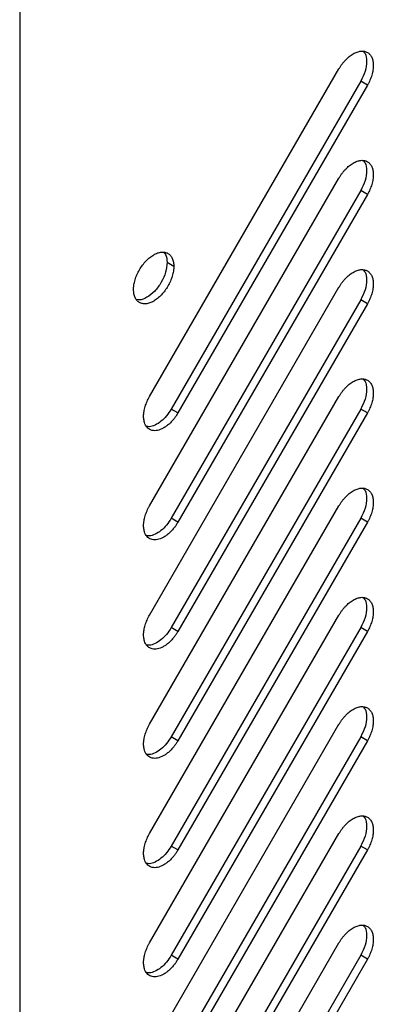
# Model space of a CAD drawing. Header units: millimetres. Extents: x 155473 to 158085, y 111018 to 114514.
# Tile 173 of 181: x 157813 to 157850, y 114033 to 114137. Entities that reach past the tile are written whole.
import ezdxf

# ---------------------------------------------------------------- set-up
doc = ezdxf.new("R2010")
doc.units = ezdxf.units.MM

msp = doc.modelspace()

# ---------------------------------------------------------------- linework, layer by layer
at = {"color": 7, "linetype": 'Continuous', "lineweight": 25}
for p, q in [((157812.76, 114138.62), (157812.76, 113444.36)), ((157826.46, 114097.51), (157846.46, 114132.15)), ((157848.76, 114130.83), (157828.76, 114096.19)), ((157849.46, 114130.42), (157848.76, 114130.83)), ((157849.46, 114130.42), (157829.46, 114095.78)), ((157826.46, 114085.96), (157846.46, 114120.6)), ((157848.76, 114119.28), (157828.76, 114084.64)), ((157849.46, 114118.87), (157829.46, 114084.23)), ((157849.46, 114118.87), (157848.76, 114119.28)), ((157829.02, 114111.27), (157828.32, 114111.67)), ((157826.46, 114074.41), (157846.46, 114109.06)), ((157848.76, 114107.73), (157828.76, 114073.09)), ((157849.46, 114107.32), (157829.46, 114072.68)), ((157849.46, 114107.32), (157848.76, 114107.73)), ((157826.46, 114062.87), (157846.46, 114097.51)), ((157829.46, 114095.78), (157828.76, 114096.19)), ((157848.76, 114096.18), (157828.76, 114061.54)), ((157849.46, 114095.78), (157829.46, 114061.13)), ((157849.46, 114095.78), (157848.76, 114096.18)), ((157826.46, 114051.32), (157846.46, 114085.96)), ((157829.46, 114084.23), (157828.76, 114084.64)), ((157848.76, 114084.64), (157828.76, 114050)), ((157849.46, 114084.23), (157829.46, 114049.59)), ((157849.46, 114084.23), (157848.76, 114084.64)), ((157826.46, 114039.77), (157846.46, 114074.41)), ((157829.46, 114072.68), (157828.76, 114073.09)), ((157848.76, 114073.09), (157828.76, 114038.45)), ((157849.46, 114072.68), (157829.46, 114038.04)), ((157849.46, 114072.68), (157848.76, 114073.09)), ((157826.46, 114028.22), (157846.46, 114062.87)), ((157829.46, 114061.13), (157828.76, 114061.54)), ((157848.76, 114061.54), (157828.76, 114026.9)), ((157849.46, 114061.13), (157829.46, 114026.49)), ((157849.46, 114061.13), (157848.76, 114061.54)), ((157826.46, 114016.68), (157846.46, 114051.32)), ((157829.46, 114049.59), (157828.76, 114050)), ((157848.76, 114049.99), (157828.76, 114015.35)), ((157849.46, 114049.59), (157848.76, 114049.99)), ((157849.46, 114049.59), (157829.46, 114014.94)), ((157826.46, 114005.13), (157846.46, 114039.77)), ((157829.46, 114038.04), (157828.76, 114038.45)), ((157848.76, 114038.45), (157828.76, 114003.8)), ((157849.46, 114038.04), (157848.76, 114038.45)), ((157849.46, 114038.04), (157829.46, 114003.4))]:
    msp.add_line(p, q, dxfattribs=at)
for points, knots in [([(157846.46, 114132.15), (157846.49, 114132.19), (157846.54, 114132.28), (157846.62, 114132.4), (157846.7, 114132.52), (157846.81, 114132.68), (157846.96, 114132.87), (157847.21, 114133.15), (157847.55, 114133.46), (157847.96, 114133.75), (157848.38, 114133.94), (157848.78, 114134.03), (157849.15, 114134.02), (157849.47, 114133.9), (157849.74, 114133.68), (157849.94, 114133.37), (157850.06, 114132.97), (157850.1, 114132.52), (157850.06, 114132.01), (157849.96, 114131.57), (157849.84, 114131.21), (157849.73, 114130.94), (157849.61, 114130.68), (157849.51, 114130.5), (157849.46, 114130.42)], [0, 0, 0, 0, 0.0156515, 0.0312725, 0.0469009, 0.0625743, 0.0938228, 0.1251299, 0.1876098, 0.2500897, 0.3125696, 0.3750495, 0.4375294, 0.5000093, 0.5624892, 0.6249691, 0.687449, 0.7499289, 0.8124087, 0.8748886, 0.9061371, 0.9374442, 0.9687075, 1, 1, 1, 1]), ([(157849.04, 114133.97), (157849.1, 114133.9), (157849.33, 114133.68), (157849.42, 114132.94), (157849.28, 114131.89), (157848.93, 114131.18), (157848.76, 114130.83)], [0, 0, 0, 0, 0.113575, 0.40905, 0.704525, 1, 1, 1, 1]), ([(157846.46, 114120.6), (157846.49, 114120.65), (157846.54, 114120.73), (157846.62, 114120.85), (157846.7, 114120.98), (157846.81, 114121.13), (157846.96, 114121.32), (157847.21, 114121.6), (157847.55, 114121.91), (157847.96, 114122.2), (157848.38, 114122.4), (157848.78, 114122.49), (157849.15, 114122.47), (157849.47, 114122.35), (157849.74, 114122.13), (157849.94, 114121.82), (157850.06, 114121.43), (157850.1, 114120.97), (157850.06, 114120.47), (157849.96, 114120.02), (157849.84, 114119.66), (157849.73, 114119.39), (157849.61, 114119.13), (157849.51, 114118.96), (157849.46, 114118.87)], [0, 0, 0, 0, 0.015651, 0.031272, 0.046901, 0.062574, 0.093823, 0.12513, 0.18761, 0.25009, 0.31257, 0.375049, 0.437529, 0.500009, 0.562489, 0.624969, 0.687449, 0.749929, 0.812409, 0.874889, 0.906137, 0.937444, 0.968707, 1, 1, 1, 1]), ([(157849.04, 114122.42), (157849.1, 114122.36), (157849.33, 114122.13), (157849.42, 114121.39), (157849.28, 114120.34), (157848.93, 114119.63), (157848.76, 114119.28)], [0, 0, 0, 0, 0.113575, 0.40905, 0.704525, 1, 1, 1, 1]), ([(157824.78, 114108.82), (157824.78, 114108.86), (157824.78, 114108.94), (157824.79, 114109.06), (157824.8, 114109.19), (157824.83, 114109.36), (157824.87, 114109.58), (157824.96, 114109.94), (157825.13, 114110.39), (157825.39, 114110.91), (157825.72, 114111.41), (157826.09, 114111.85), (157826.49, 114112.22), (157826.9, 114112.51), (157827.32, 114112.7), (157827.72, 114112.79), (157828.09, 114112.78), (157828.41, 114112.66), (157828.68, 114112.44), (157828.84, 114112.18), (157828.94, 114111.93), (157828.99, 114111.72), (157829.02, 114111.5), (157829.02, 114111.34), (157829.02, 114111.27)], [0, 0, 0, 0, 0.015651, 0.031272, 0.046901, 0.062574, 0.093823, 0.12513, 0.18761, 0.25009, 0.31257, 0.375049, 0.437529, 0.500009, 0.562489, 0.624969, 0.687449, 0.749929, 0.812409, 0.874889, 0.906137, 0.937444, 0.968707, 1, 1, 1, 1]), ([(157827.98, 114112.72), (157828.04, 114112.66), (157828.27, 114112.44), (157828.3, 114111.99), (157828.32, 114111.67)], [0, 0, 0, 0, 0.277656, 1, 1, 1, 1]), ([(157829.02, 114111.27), (157829.02, 114111.23), (157829.02, 114111.14), (157829.02, 114111.02), (157829, 114110.89), (157828.98, 114110.72), (157828.94, 114110.5), (157828.84, 114110.15), (157828.68, 114109.7), (157828.41, 114109.17), (157828.09, 114108.68), (157827.72, 114108.24), (157827.32, 114107.86), (157826.9, 114107.58), (157826.49, 114107.38), (157826.09, 114107.29), (157825.72, 114107.31), (157825.39, 114107.43), (157825.13, 114107.65), (157824.96, 114107.91), (157824.87, 114108.15), (157824.82, 114108.36), (157824.79, 114108.58), (157824.78, 114108.74), (157824.78, 114108.82)], [0, 0, 0, 0, 0.015651, 0.031272, 0.046901, 0.062574, 0.093823, 0.12513, 0.18761, 0.25009, 0.31257, 0.375049, 0.437529, 0.500009, 0.562489, 0.624969, 0.687449, 0.749929, 0.812409, 0.874889, 0.906137, 0.937444, 0.968707, 1, 1, 1, 1]), ([(157828.32, 114111.67), (157828.29, 114111.33), (157828.22, 114110.66), (157827.73, 114109.56), (157827.03, 114108.6), (157826.2, 114107.95), (157825.52, 114107.66), (157825.21, 114107.75), (157825.12, 114107.77)], [0, 0, 0, 0, 0.18574, 0.371479, 0.557219, 0.742959, 0.928698, 1, 1, 1, 1]), ([(157846.46, 114109.06), (157846.49, 114109.1), (157846.54, 114109.18), (157846.62, 114109.31), (157846.7, 114109.43), (157846.81, 114109.59), (157846.96, 114109.78), (157847.21, 114110.06), (157847.55, 114110.37), (157847.96, 114110.65), (157848.38, 114110.85), (157848.78, 114110.94), (157849.15, 114110.92), (157849.47, 114110.8), (157849.74, 114110.58), (157849.94, 114110.27), (157850.06, 114109.88), (157850.1, 114109.42), (157850.06, 114108.92), (157849.96, 114108.47), (157849.84, 114108.11), (157849.73, 114107.85), (157849.61, 114107.58), (157849.51, 114107.41), (157849.46, 114107.32)], [0, 0, 0, 0, 0.015651, 0.031272, 0.046901, 0.062574, 0.093823, 0.12513, 0.18761, 0.25009, 0.31257, 0.375049, 0.437529, 0.500009, 0.562489, 0.624969, 0.687449, 0.749929, 0.812409, 0.874889, 0.906137, 0.937444, 0.968707, 1, 1, 1, 1]), ([(157849.04, 114110.87), (157849.1, 114110.81), (157849.33, 114110.58), (157849.42, 114109.84), (157849.28, 114108.79), (157848.93, 114108.09), (157848.76, 114107.73)], [0, 0, 0, 0, 0.113575, 0.40905, 0.704525, 1, 1, 1, 1]), ([(157846.46, 114097.51), (157846.49, 114097.55), (157846.54, 114097.64), (157846.62, 114097.76), (157846.7, 114097.88), (157846.81, 114098.04), (157846.96, 114098.23), (157847.21, 114098.51), (157847.55, 114098.82), (157847.96, 114099.11), (157848.38, 114099.3), (157848.78, 114099.39), (157849.15, 114099.38), (157849.47, 114099.26), (157849.74, 114099.04), (157849.94, 114098.72), (157850.06, 114098.33), (157850.1, 114097.87), (157850.06, 114097.37), (157849.96, 114096.93), (157849.84, 114096.57), (157849.73, 114096.3), (157849.61, 114096.03), (157849.51, 114095.86), (157849.46, 114095.78)], [0, 0, 0, 0, 0.015651, 0.031272, 0.046901, 0.062574, 0.093823, 0.12513, 0.18761, 0.25009, 0.31257, 0.375049, 0.437529, 0.500009, 0.562489, 0.624969, 0.687449, 0.749929, 0.812409, 0.874889, 0.906137, 0.937444, 0.968707, 1, 1, 1, 1]), ([(157849.04, 114099.32), (157849.1, 114099.26), (157849.33, 114099.03), (157849.42, 114098.29), (157849.28, 114097.25), (157848.93, 114096.54), (157848.76, 114096.18)], [0, 0, 0, 0, 0.113575, 0.40905, 0.704525, 1, 1, 1, 1]), ([(157825.84, 114095.42), (157825.84, 114095.46), (157825.84, 114095.54), (157825.85, 114095.66), (157825.86, 114095.79), (157825.89, 114095.96), (157825.93, 114096.18), (157826, 114096.45), (157826.09, 114096.72), (157826.2, 114096.99), (157826.32, 114097.25), (157826.42, 114097.42), (157826.46, 114097.51)], [0, 0, 0, 0, 0.062545, 0.124969, 0.187423, 0.250056, 0.374929, 0.500037, 0.62491, 0.750018, 0.874951, 1, 1, 1, 1]), ([(157829.46, 114095.78), (157829.43, 114095.73), (157829.37, 114095.63), (157829.28, 114095.48), (157829.18, 114095.33), (157829.07, 114095.19), (157828.91, 114094.99), (157828.68, 114094.74), (157828.38, 114094.47), (157828.07, 114094.25), (157827.65, 114094.02), (157827.14, 114093.87), (157826.69, 114093.92), (157826.39, 114094.08), (157826.19, 114094.26), (157826.04, 114094.48), (157825.94, 114094.72), (157825.88, 114094.96), (157825.85, 114095.18), (157825.84, 114095.34), (157825.84, 114095.42)], [0, 0, 0, 0, 0.025107, 0.050089, 0.075034, 0.100029, 0.125161, 0.187654, 0.250226, 0.31272, 0.375292, 0.500016, 0.624739, 0.687233, 0.749805, 0.812298, 0.874871, 0.916631, 0.958205, 1, 1, 1, 1]), ([(157828.76, 114096.19), (157828.6, 114095.94), (157828.28, 114095.44), (157827.67, 114094.86), (157827.05, 114094.46), (157826.52, 114094.29), (157826.25, 114094.34), (157826.15, 114094.35)], [0, 0, 0, 0, 0.219863, 0.439727, 0.65959, 0.879453, 1, 1, 1, 1]), ([(157846.46, 114085.96), (157846.49, 114086), (157846.54, 114086.09), (157846.62, 114086.21), (157846.7, 114086.33), (157846.81, 114086.49), (157846.96, 114086.68), (157847.21, 114086.96), (157847.55, 114087.27), (157847.96, 114087.56), (157848.38, 114087.75), (157848.78, 114087.84), (157849.15, 114087.83), (157849.47, 114087.71), (157849.74, 114087.49), (157849.94, 114087.18), (157850.06, 114086.78), (157850.1, 114086.33), (157850.06, 114085.82), (157849.96, 114085.38), (157849.84, 114085.02), (157849.73, 114084.75), (157849.61, 114084.49), (157849.51, 114084.31), (157849.46, 114084.23)], [0, 0, 0, 0, 0.015651, 0.031272, 0.046901, 0.062574, 0.093823, 0.12513, 0.18761, 0.25009, 0.31257, 0.375049, 0.437529, 0.500009, 0.562489, 0.624969, 0.687449, 0.749929, 0.812409, 0.874889, 0.906137, 0.937444, 0.968707, 1, 1, 1, 1]), ([(157849.04, 114087.77), (157849.1, 114087.71), (157849.33, 114087.49), (157849.42, 114086.75), (157849.28, 114085.7), (157848.93, 114084.99), (157848.76, 114084.64)], [0, 0, 0, 0, 0.113575, 0.40905, 0.704525, 1, 1, 1, 1]), ([(157825.84, 114083.87), (157825.84, 114083.91), (157825.84, 114083.99), (157825.85, 114084.12), (157825.86, 114084.24), (157825.89, 114084.42), (157825.93, 114084.63), (157826, 114084.9), (157826.09, 114085.17), (157826.2, 114085.44), (157826.32, 114085.7), (157826.42, 114085.88), (157826.46, 114085.96)], [0, 0, 0, 0, 0.062545, 0.124969, 0.187423, 0.250056, 0.374929, 0.500037, 0.62491, 0.750018, 0.874951, 1, 1, 1, 1]), ([(157829.46, 114084.23), (157829.43, 114084.18), (157829.37, 114084.08), (157829.28, 114083.93), (157829.18, 114083.79), (157829.07, 114083.65), (157828.91, 114083.45), (157828.68, 114083.2), (157828.38, 114082.92), (157828.07, 114082.7), (157827.65, 114082.47), (157827.14, 114082.32), (157826.69, 114082.38), (157826.39, 114082.53), (157826.19, 114082.71), (157826.04, 114082.93), (157825.94, 114083.18), (157825.88, 114083.41), (157825.85, 114083.63), (157825.84, 114083.79), (157825.84, 114083.87)], [0, 0, 0, 0, 0.025107, 0.050089, 0.075034, 0.100029, 0.125161, 0.187654, 0.250226, 0.31272, 0.375292, 0.500016, 0.624739, 0.687233, 0.749805, 0.812298, 0.874871, 0.916631, 0.958205, 1, 1, 1, 1]), ([(157828.76, 114084.64), (157828.6, 114084.39), (157828.28, 114083.9), (157827.67, 114083.31), (157827.05, 114082.92), (157826.52, 114082.74), (157826.25, 114082.79), (157826.15, 114082.81)], [0, 0, 0, 0, 0.219863, 0.439727, 0.65959, 0.879453, 1, 1, 1, 1]), ([(157846.46, 114074.41), (157846.49, 114074.46), (157846.54, 114074.54), (157846.62, 114074.66), (157846.7, 114074.79), (157846.81, 114074.94), (157846.96, 114075.13), (157847.21, 114075.41), (157847.55, 114075.72), (157847.96, 114076.01), (157848.38, 114076.21), (157848.78, 114076.3), (157849.15, 114076.28), (157849.47, 114076.16), (157849.74, 114075.94), (157849.94, 114075.63), (157850.06, 114075.24), (157850.1, 114074.78), (157850.06, 114074.27), (157849.96, 114073.83), (157849.84, 114073.47), (157849.73, 114073.2), (157849.61, 114072.94), (157849.51, 114072.77), (157849.46, 114072.68)], [0, 0, 0, 0, 0.015651, 0.031272, 0.046901, 0.062574, 0.093823, 0.12513, 0.18761, 0.25009, 0.31257, 0.375049, 0.437529, 0.500009, 0.562489, 0.624969, 0.687449, 0.749929, 0.812409, 0.874889, 0.906137, 0.937444, 0.968707, 1, 1, 1, 1]), ([(157849.04, 114076.23), (157849.1, 114076.16), (157849.33, 114075.94), (157849.42, 114075.2), (157849.28, 114074.15), (157848.93, 114073.44), (157848.76, 114073.09)], [0, 0, 0, 0, 0.113575, 0.40905, 0.704525, 1, 1, 1, 1]), ([(157825.84, 114072.32), (157825.84, 114072.36), (157825.84, 114072.44), (157825.85, 114072.57), (157825.86, 114072.7), (157825.89, 114072.87), (157825.93, 114073.09), (157826, 114073.35), (157826.09, 114073.62), (157826.2, 114073.89), (157826.32, 114074.16), (157826.42, 114074.33), (157826.46, 114074.41)], [0, 0, 0, 0, 0.062545, 0.124969, 0.187423, 0.250056, 0.374929, 0.500037, 0.62491, 0.750018, 0.874951, 1, 1, 1, 1]), ([(157829.46, 114072.68), (157829.43, 114072.63), (157829.37, 114072.53), (157829.28, 114072.38), (157829.18, 114072.24), (157829.07, 114072.1), (157828.91, 114071.9), (157828.68, 114071.65), (157828.38, 114071.38), (157828.07, 114071.15), (157827.65, 114070.92), (157827.14, 114070.78), (157826.69, 114070.83), (157826.39, 114070.99), (157826.19, 114071.16), (157826.04, 114071.39), (157825.94, 114071.63), (157825.88, 114071.87), (157825.85, 114072.09), (157825.84, 114072.24), (157825.84, 114072.32)], [0, 0, 0, 0, 0.025107, 0.050089, 0.075034, 0.100029, 0.125161, 0.187654, 0.250226, 0.31272, 0.375292, 0.500016, 0.624739, 0.687233, 0.749805, 0.812298, 0.874871, 0.916631, 0.958205, 1, 1, 1, 1]), ([(157828.76, 114073.09), (157828.6, 114072.84), (157828.28, 114072.35), (157827.67, 114071.76), (157827.05, 114071.37), (157826.52, 114071.19), (157826.25, 114071.24), (157826.15, 114071.26)], [0, 0, 0, 0, 0.219863, 0.439727, 0.65959, 0.879453, 1, 1, 1, 1]), ([(157846.46, 114062.87), (157846.49, 114062.91), (157846.54, 114062.99), (157846.62, 114063.12), (157846.7, 114063.24), (157846.81, 114063.4), (157846.96, 114063.58), (157847.21, 114063.87), (157847.55, 114064.18), (157847.96, 114064.46), (157848.38, 114064.66), (157848.78, 114064.75), (157849.15, 114064.73), (157849.47, 114064.61), (157849.74, 114064.39), (157849.94, 114064.08), (157850.06, 114063.69), (157850.1, 114063.23), (157850.06, 114062.73), (157849.96, 114062.28), (157849.84, 114061.92), (157849.73, 114061.66), (157849.61, 114061.39), (157849.51, 114061.22), (157849.46, 114061.13)], [0, 0, 0, 0, 0.015651, 0.031272, 0.046901, 0.062574, 0.093823, 0.12513, 0.18761, 0.25009, 0.31257, 0.375049, 0.437529, 0.500009, 0.562489, 0.624969, 0.687449, 0.749929, 0.812409, 0.874889, 0.906137, 0.937444, 0.968707, 1, 1, 1, 1]), ([(157849.04, 114064.68), (157849.1, 114064.62), (157849.33, 114064.39), (157849.42, 114063.65), (157849.28, 114062.6), (157848.93, 114061.9), (157848.76, 114061.54)], [0, 0, 0, 0, 0.113575, 0.40905, 0.704525, 1, 1, 1, 1]), ([(157825.84, 114060.78), (157825.84, 114060.82), (157825.84, 114060.9), (157825.85, 114061.02), (157825.86, 114061.15), (157825.89, 114061.32), (157825.93, 114061.54), (157826, 114061.81), (157826.09, 114062.08), (157826.2, 114062.34), (157826.32, 114062.61), (157826.42, 114062.78), (157826.46, 114062.87)], [0, 0, 0, 0, 0.062545, 0.124969, 0.187423, 0.250056, 0.374929, 0.500037, 0.62491, 0.750018, 0.874951, 1, 1, 1, 1]), ([(157829.46, 114061.13), (157829.43, 114061.08), (157829.37, 114060.98), (157829.28, 114060.83), (157829.18, 114060.69), (157829.07, 114060.55), (157828.91, 114060.35), (157828.68, 114060.1), (157828.38, 114059.83), (157828.07, 114059.61), (157827.65, 114059.38), (157827.14, 114059.23), (157826.69, 114059.28), (157826.39, 114059.44), (157826.19, 114059.61), (157826.04, 114059.84), (157825.94, 114060.08), (157825.88, 114060.32), (157825.85, 114060.54), (157825.84, 114060.7), (157825.84, 114060.78)], [0, 0, 0, 0, 0.025107, 0.050089, 0.075034, 0.100029, 0.125161, 0.187654, 0.250226, 0.31272, 0.375292, 0.500016, 0.624739, 0.687233, 0.749805, 0.812298, 0.874871, 0.916631, 0.958205, 1, 1, 1, 1]), ([(157828.76, 114061.54), (157828.6, 114061.3), (157828.28, 114060.8), (157827.67, 114060.21), (157827.05, 114059.82), (157826.52, 114059.64), (157826.25, 114059.69), (157826.15, 114059.71)], [0, 0, 0, 0, 0.219863, 0.439727, 0.65959, 0.879453, 1, 1, 1, 1]), ([(157846.46, 114051.32), (157846.49, 114051.36), (157846.54, 114051.44), (157846.62, 114051.57), (157846.7, 114051.69), (157846.81, 114051.85), (157846.96, 114052.04), (157847.21, 114052.32), (157847.55, 114052.63), (157847.96, 114052.92), (157848.38, 114053.11), (157848.78, 114053.2), (157849.15, 114053.19), (157849.47, 114053.07), (157849.74, 114052.85), (157849.94, 114052.53), (157850.06, 114052.14), (157850.1, 114051.68), (157850.06, 114051.18), (157849.96, 114050.74), (157849.84, 114050.38), (157849.73, 114050.11), (157849.61, 114049.84), (157849.51, 114049.67), (157849.46, 114049.59)], [0, 0, 0, 0, 0.015651, 0.031272, 0.046901, 0.062574, 0.093823, 0.12513, 0.18761, 0.25009, 0.31257, 0.375049, 0.437529, 0.500009, 0.562489, 0.624969, 0.687449, 0.749929, 0.812409, 0.874889, 0.906137, 0.937444, 0.968707, 1, 1, 1, 1]), ([(157849.04, 114053.13), (157849.1, 114053.07), (157849.33, 114052.84), (157849.42, 114052.1), (157849.28, 114051.06), (157848.93, 114050.35), (157848.76, 114049.99)], [0, 0, 0, 0, 0.113575, 0.40905, 0.704525, 1, 1, 1, 1]), ([(157825.84, 114049.23), (157825.84, 114049.27), (157825.84, 114049.35), (157825.85, 114049.47), (157825.86, 114049.6), (157825.89, 114049.77), (157825.93, 114049.99), (157826, 114050.26), (157826.09, 114050.53), (157826.2, 114050.8), (157826.32, 114051.06), (157826.42, 114051.23), (157826.46, 114051.32)], [0, 0, 0, 0, 0.062545, 0.124969, 0.187423, 0.250056, 0.374929, 0.500037, 0.62491, 0.750018, 0.874951, 1, 1, 1, 1]), ([(157828.76, 114050), (157828.6, 114049.75), (157828.28, 114049.25), (157827.67, 114048.67), (157827.05, 114048.27), (157826.52, 114048.1), (157826.25, 114048.15), (157826.15, 114048.16)], [0, 0, 0, 0, 0.219863, 0.439727, 0.65959, 0.879453, 1, 1, 1, 1]), ([(157829.46, 114049.59), (157829.43, 114049.54), (157829.37, 114049.43), (157829.28, 114049.29), (157829.18, 114049.14), (157829.07, 114049), (157828.91, 114048.8), (157828.68, 114048.55), (157828.38, 114048.28), (157828.07, 114048.06), (157827.65, 114047.83), (157827.14, 114047.68), (157826.69, 114047.73), (157826.39, 114047.89), (157826.19, 114048.07), (157826.04, 114048.29), (157825.94, 114048.53), (157825.88, 114048.77), (157825.85, 114048.99), (157825.84, 114049.15), (157825.84, 114049.23)], [0, 0, 0, 0, 0.025107, 0.050089, 0.075034, 0.100029, 0.125161, 0.187654, 0.250226, 0.31272, 0.375292, 0.500016, 0.624739, 0.687233, 0.749805, 0.812298, 0.874871, 0.916631, 0.958205, 1, 1, 1, 1]), ([(157846.46, 114039.77), (157846.49, 114039.81), (157846.54, 114039.9), (157846.62, 114040.02), (157846.7, 114040.14), (157846.81, 114040.3), (157846.96, 114040.49), (157847.21, 114040.77), (157847.55, 114041.08), (157847.96, 114041.37), (157848.38, 114041.56), (157848.78, 114041.65), (157849.15, 114041.64), (157849.47, 114041.52), (157849.74, 114041.3), (157849.94, 114040.99), (157850.06, 114040.59), (157850.1, 114040.14), (157850.06, 114039.63), (157849.96, 114039.19), (157849.84, 114038.83), (157849.73, 114038.56), (157849.61, 114038.3), (157849.51, 114038.12), (157849.46, 114038.04)], [0, 0, 0, 0, 0.015651, 0.031272, 0.046901, 0.062574, 0.093823, 0.12513, 0.18761, 0.25009, 0.31257, 0.375049, 0.437529, 0.500009, 0.562489, 0.624969, 0.687449, 0.749929, 0.812409, 0.874889, 0.906137, 0.937444, 0.968707, 1, 1, 1, 1]), ([(157849.04, 114041.58), (157849.1, 114041.52), (157849.33, 114041.3), (157849.42, 114040.56), (157849.28, 114039.51), (157848.93, 114038.8), (157848.76, 114038.45)], [0, 0, 0, 0, 0.113575, 0.40905, 0.704525, 1, 1, 1, 1]), ([(157825.84, 114037.68), (157825.84, 114037.72), (157825.84, 114037.8), (157825.85, 114037.93), (157825.86, 114038.05), (157825.89, 114038.22), (157825.93, 114038.44), (157826, 114038.71), (157826.09, 114038.98), (157826.2, 114039.25), (157826.32, 114039.51), (157826.42, 114039.69), (157826.46, 114039.77)], [0, 0, 0, 0, 0.062545, 0.124969, 0.187423, 0.250056, 0.374929, 0.500037, 0.62491, 0.750018, 0.874951, 1, 1, 1, 1]), ([(157828.76, 114038.45), (157828.6, 114038.2), (157828.28, 114037.7), (157827.67, 114037.12), (157827.05, 114036.73), (157826.52, 114036.55), (157826.25, 114036.6), (157826.15, 114036.62)], [0, 0, 0, 0, 0.219863, 0.439727, 0.65959, 0.879453, 1, 1, 1, 1]), ([(157829.46, 114038.04), (157829.43, 114037.99), (157829.37, 114037.89), (157829.28, 114037.74), (157829.18, 114037.6), (157829.07, 114037.46), (157828.91, 114037.25), (157828.68, 114037), (157828.38, 114036.73), (157828.07, 114036.51), (157827.65, 114036.28), (157827.14, 114036.13), (157826.69, 114036.19), (157826.39, 114036.34), (157826.19, 114036.52), (157826.04, 114036.74), (157825.94, 114036.99), (157825.88, 114037.22), (157825.85, 114037.44), (157825.84, 114037.6), (157825.84, 114037.68)], [0, 0, 0, 0, 0.025107, 0.050089, 0.075034, 0.100029, 0.125161, 0.187654, 0.250226, 0.31272, 0.375292, 0.500016, 0.624739, 0.687233, 0.749805, 0.812298, 0.874871, 0.916631, 0.958205, 1, 1, 1, 1])]:
    msp.add_open_spline(points, degree=3, knots=knots, dxfattribs=at)

doc.saveas('drawing.dxf')
